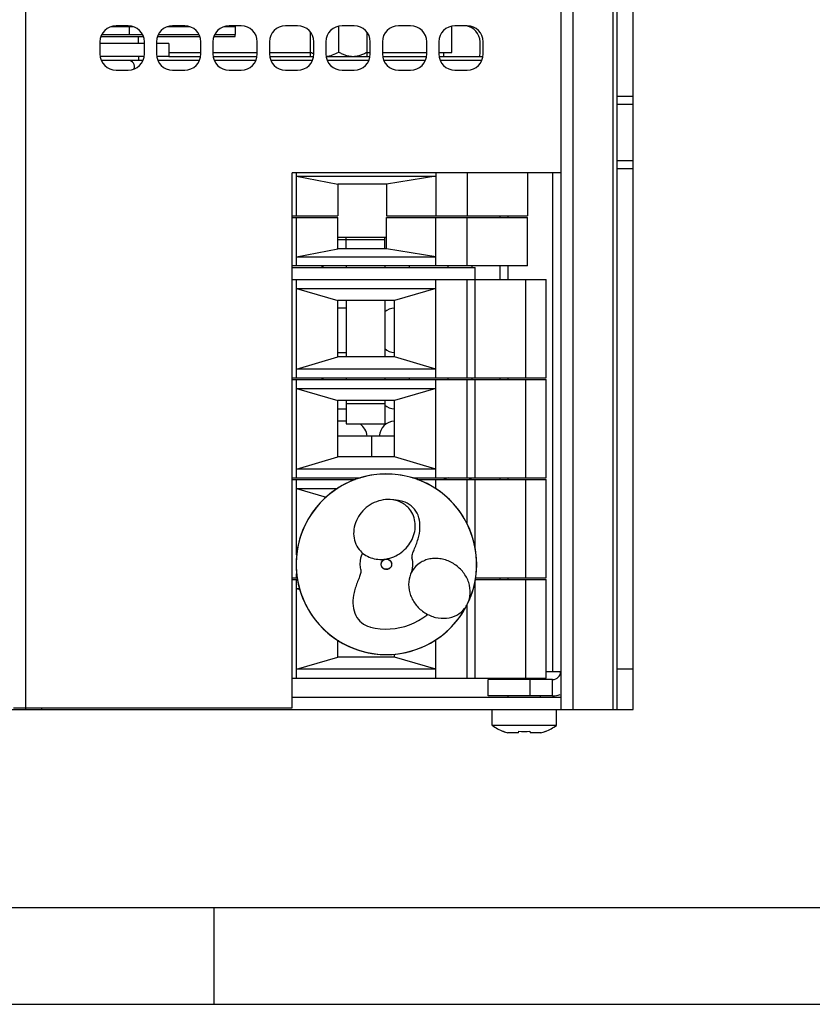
# Model space of a CAD drawing. Header units: millimetres. Extents: x 0 to 420, y 0 to 297.
# Tile 7 of 180: x 93 to 142, y 0 to 61. Entities that reach past the tile are written whole.
import ezdxf

# ---------------------------------------------------------------- set-up
doc = ezdxf.new("R2010")
doc.units = ezdxf.units.MM
doc.header["$LTSCALE"] = 23.1
doc.layers.get('0').update_dxf_attribs({"linetype": 'CONTINUOUS'})
doc.layers.add('ASSI', color=7, linetype='CONTINUOUS')

msp = doc.modelspace()

# ---------------------------------------------------------------- linework, layer by layer
at = {"color": 7, "linetype": 'CONTINUOUS'}
for p, q in [((99.7313, 60.597044), (99.7313, 60.097044)), ((106.3163, 60.597044), (106.3163, 60.097044)), ((119.7313, 58.997044), (119.7313, 60.626244)), ((102.20405, 58.997044), (104.1813, 58.997044)), ((102.20405, 58.747044), (104.168419, 58.747044)), ((104.9313, 58.997044), (107.6813, 58.997044)), ((104.944181, 58.747044), (107.668419, 58.747044)), ((108.4313, 58.997044), (110.9813, 58.997044)), ((108.444181, 58.747044), (111.168419, 58.747044)), ((111.944181, 58.747044), (114.668419, 58.747044)), ((114.4813, 58.997044), (114.6813, 58.997044)), ((115.4313, 58.997044), (118.1813, 58.997044)), ((115.444181, 58.747044), (118.168419, 58.747044)), ((118.9313, 58.997044), (119.7313, 58.997044)), ((118.944181, 58.747044), (121.668419, 58.747044)), ((119.2313, 58.747044), (119.2313, 58.997044)), ((126.4813, 51.522044), (109.8313, 51.522044)), ((109.8313, 18.372044), (109.8313, 51.522044)), ((110.117899, 48.872044), (110.117899, 51.522044)), ((110.117899, 51.322044), (118.7447, 51.322044)), ((110.117899, 51.322044), (112.6813, 50.822044)), ((118.7447, 51.322044), (115.6813, 50.822044)), ((118.7447, 51.522044), (118.7447, 48.872044)), ((120.6813, 51.522044), (120.6813, 48.872044)), ((124.4313, 51.522044), (124.4313, 48.872044)), ((115.6813, 50.822044), (112.6813, 50.822044)), ((112.6813, 50.822044), (112.6813, 48.872044)), ((115.6813, 50.822044), (115.6813, 48.872044)), ((109.8313, 48.872044), (112.6813, 48.872044)), ((115.6813, 48.872044), (124.4313, 48.872044)), ((122.7313, 48.772044), (122.7313, 48.872044)), ((123.2313, 48.772044), (123.2313, 48.872044)), ((109.8313, 48.772044), (112.6813, 48.772044)), ((110.117899, 45.772044), (110.117899, 48.772044)), ((112.6813, 46.822044), (112.6813, 48.772044)), ((115.6813, 48.772044), (124.4313, 48.772044)), ((115.6813, 46.822044), (115.6813, 48.772044)), ((118.7447, 45.772044), (118.7447, 48.772044)), ((120.6813, 45.772044), (120.6813, 48.772044)), ((124.4313, 45.772044), (124.4313, 48.772044)), ((113.1813, 46.822044), (113.1813, 47.522044)), ((113.1813, 47.397044), (115.5813, 47.397044)), ((115.5813, 46.822044), (115.5813, 47.522044)), ((110.117899, 46.322044), (112.6813, 46.822044)), ((115.6813, 46.822044), (112.6813, 46.822044)), ((118.7447, 46.322044), (115.6813, 46.822044)), ((124.4313, 45.772044), (109.8313, 45.772044)), ((110.117899, 46.322044), (118.7447, 46.322044)), ((111.6813, 45.772044), (111.6813, 45.672044)), ((113.1813, 45.772044), (113.1813, 45.672044)), ((115.5813, 45.772044), (115.5813, 45.672044)), ((117.0813, 45.772044), (117.0813, 45.672044)), ((119.4813, 45.772044), (119.4813, 45.672044)), ((120.9813, 45.772044), (120.9813, 45.672044)), ((122.7313, 44.922044), (122.7313, 45.772044)), ((123.2313, 44.922044), (123.2313, 45.772044)), ((110.117899, 38.822044), (110.117899, 44.922044)), ((118.7447, 38.822044), (118.7447, 44.922044)), ((121.1813, 44.922044), (125.5813, 44.922044)), ((124.3313, 38.822044), (124.3313, 44.922044)), ((125.5813, 38.822044), (125.5813, 44.922044)), ((110.117899, 44.372044), (118.7447, 44.372044)), ((110.117899, 44.372044), (112.6813, 43.622044)), ((118.7447, 44.372044), (116.1813, 43.622044)), ((116.1813, 43.622044), (112.6813, 43.622044)), ((112.6813, 40.122044), (112.6813, 43.622044)), ((113.1813, 43.622044), (113.1813, 40.122044)), ((115.5813, 43.622044), (115.5813, 40.122044)), ((116.1813, 40.122044), (116.1813, 43.622044)), ((110.117899, 39.372044), (112.6813, 40.122044)), ((116.1813, 40.122044), (112.6813, 40.122044)), ((118.7447, 39.372044), (116.1813, 40.122044)), ((118.7447, 39.372044), (110.117899, 39.372044)), ((110.117899, 32.622044), (110.117899, 38.722044)), ((111.6813, 38.822044), (111.6813, 38.722044)), ((113.1813, 38.822044), (113.1813, 38.722044)), ((115.5813, 38.822044), (115.5813, 38.722044)), ((117.0813, 38.822044), (117.0813, 38.722044)), ((118.7447, 32.622044), (118.7447, 38.722044)), ((119.4813, 38.822044), (119.4813, 38.722044)), ((120.9813, 38.822044), (120.9813, 38.722044)), ((121.1813, 38.822044), (125.5813, 38.822044)), ((121.1813, 38.722044), (125.5813, 38.722044)), ((122.7313, 38.722044), (122.7313, 38.822044)), ((123.2313, 38.722044), (123.2313, 38.822044)), ((124.3313, 32.622044), (124.3313, 38.722044)), ((125.5813, 32.622044), (125.5813, 38.722044)), ((110.117899, 38.172044), (118.7447, 38.172044)), ((110.117899, 38.172044), (112.6813, 37.422044)), ((118.7447, 38.172044), (116.1813, 37.422044)), ((116.1813, 37.422044), (112.6813, 37.422044)), ((112.6813, 33.922044), (112.6813, 37.422044)), ((113.1813, 37.422044), (113.1813, 35.967044)), ((113.1813, 37.237044), (115.5813, 37.237044)), ((115.5813, 37.422044), (115.5813, 35.967044)), ((116.1813, 33.922044), (116.1813, 37.422044)), ((113.1813, 35.967044), (115.5813, 35.967044)), ((116.1813, 35.217044), (112.6813, 35.217044)), ((110.117899, 33.172044), (112.6813, 33.922044)), ((116.1813, 33.922044), (112.6813, 33.922044)), ((118.7447, 33.172044), (116.1813, 33.922044)), ((118.7447, 33.172044), (110.117899, 33.172044)), ((110.117899, 27.866205), (110.117899, 32.522044)), ((118.7447, 31.95339), (118.7447, 32.522044)), ((121.1813, 32.622044), (125.5813, 32.622044)), ((121.1813, 32.522044), (125.5813, 32.522044)), ((122.7313, 32.522044), (122.7313, 32.622044)), ((123.2313, 32.522044), (123.2313, 32.622044)), ((124.3313, 26.422044), (124.3313, 32.522044)), ((125.5813, 26.422044), (125.5813, 32.522044)), ((110.117899, 31.972044), (112.645599, 31.972044)), ((110.117899, 31.972044), (111.946839, 31.436933)), ((118.717592, 31.972044), (118.7447, 31.972044)), ((118.7447, 31.972044), (118.725679, 31.966479)), ((110.560298, 29.529295), (110.419902, 29.179134)), ((110.684785, 29.78779), (110.560298, 29.529295)), ((115.390227, 27.421411), (115.460433, 27.513231)), ((115.460433, 27.513231), (115.497804, 27.536353)), ((115.550569, 27.569002), (115.564497, 27.57762)), ((115.672619, 27.59451), (115.772484, 27.586232)), ((115.732933, 27.58951), (115.803298, 27.575519)), ((115.772484, 27.586232), (115.88177, 27.530575)), ((115.803298, 27.575519), (115.829212, 27.55895)), ((115.88177, 27.530575), (115.946999, 27.462751)), ((115.885707, 27.522828), (115.905825, 27.509965)), ((115.905825, 27.509965), (115.920259, 27.492181)), ((115.946999, 27.462751), (115.962854, 27.438414)), ((115.355074, 27.296544), (115.390227, 27.421411)), ((115.356909, 27.28047), (115.355074, 27.296544)), ((115.360532, 27.234964), (115.359518, 27.29625)), ((115.368929, 27.17517), (115.363886, 27.219346)), ((115.409007, 27.090688), (115.368929, 27.17517)), ((115.383656, 27.396612), (115.397237, 27.434346)), ((115.407678, 27.092757), (115.400861, 27.109246)), ((115.41498, 27.085177), (115.407678, 27.092757)), ((115.518834, 26.988172), (115.484563, 27.017448)), ((115.533498, 26.983105), (115.518834, 26.988172)), ((115.602158, 26.954659), (115.520877, 26.991962)), ((115.80351, 26.972044), (115.554289, 26.972044)), ((115.680272, 26.9449), (115.623544, 26.951987)), ((115.706411, 26.945855), (115.634281, 26.948277)), ((115.723309, 26.947634), (115.680272, 26.9449)), ((115.756354, 26.953608), (115.706411, 26.945855)), ((115.796971, 26.971714), (115.723309, 26.947634)), ((115.867795, 27.003287), (115.756354, 26.953608)), ((115.933064, 27.063138), (115.852176, 26.996324)), ((115.95301, 27.089958), (115.867795, 27.003287)), ((115.959529, 27.101499), (115.948171, 27.085036)), ((115.977713, 27.133696), (115.95301, 27.089958)), ((115.962854, 27.438414), (116.00441, 27.323281)), ((115.992113, 27.170104), (115.96995, 27.119951)), ((116.000762, 27.201563), (115.977713, 27.133696)), ((115.985106, 27.381105), (116.007783, 27.291647)), ((115.993771, 27.182968), (115.992113, 27.170104)), ((116.00441, 27.323281), (116.000762, 27.201563)), ((110.117899, 26.422044), (110.117899, 26.688084)), ((110.117899, 20.222044), (110.117899, 26.322044)), ((121.193203, 26.322044), (125.5813, 26.322044)), ((121.210578, 26.422044), (125.5813, 26.422044)), ((122.7313, 26.322044), (122.7313, 26.422044)), ((123.2313, 26.322044), (123.2313, 26.422044)), ((124.3313, 20.222044), (124.3313, 26.322044)), ((125.5813, 20.222044), (125.5813, 26.322044)), ((110.117899, 25.772044), (110.292375, 25.772044)), ((110.117899, 25.772044), (110.306832, 25.716766)), ((120.710003, 24.816064), (120.825564, 25.068498)), ((120.79222, 24.99566), (120.919207, 25.301246)), ((120.414914, 24.286897), (120.605703, 24.613412)), ((118.7447, 20.222044), (118.7447, 22.592032)), ((112.6813, 21.522044), (112.6813, 22.551246)), ((112.734204, 22.517044), (112.6813, 22.517044)), ((110.117899, 20.772044), (112.6813, 21.522044)), ((116.1813, 21.522044), (112.6813, 21.522044)), ((116.1813, 21.522044), (116.1813, 21.701017)), ((118.7447, 20.772044), (116.1813, 21.522044)), ((116.82663, 21.795411), (116.897351, 21.809361)), ((118.7447, 20.772044), (110.117899, 20.772044)), ((121.1813, 20.222044), (125.5813, 20.222044)), ((125.5813, 20.622044), (126.4813, 20.622044)), ((126.4813, 19.022044), (109.8313, 19.022044)), ((93.3313, 18.372044), (109.8313, 18.372044)), ((93.3313, 18.272044), (93.3313, 18.372044)), ((94.3313, 18.272044), (94.3313, 18.372044)), ((27.2313, 18.272044), (126.4813, 18.272044)), ((122.92469, 16.904173), (122.929138, 16.92077)), ((123.862684, 16.822044), (123.210836, 16.822044)), ((123.862684, 16.822044), (123.889138, 16.92077)), ((124.573462, 16.92077), (124.599915, 16.822044)), ((125.251764, 16.822044), (124.599915, 16.822044)), ((125.533462, 16.92077), (125.537909, 16.904173)), ((18, 6), (414.000005, 6))]:
    msp.add_line(p, q, dxfattribs=at)
at = {"color": 9, "linetype": 'CONTINUOUS'}
msp.add_line((125.9813, 51.522044), (125.9813, 20.622044), dxfattribs=at)
at = {"color": 2, "linetype": 'CONTINUOUS'}
for p, q in [((105, 0), (105, 6)), ((0, 0), (420, 0))]:
    msp.add_line(p, q, dxfattribs=at)
at = {"color": 7, "linetype": 'CONTINUOUS'}
for points in [[(120.825564, 25.068498), (120.9604, 25.414989), (121.072147, 25.770163), (121.160289, 26.132605), (121.224228, 26.500606), (121.263386, 26.872141), (121.277541, 27.245383), (121.266793, 27.618854), (121.231216, 27.99102), (121.170858, 28.360286), (121.085801, 28.724877), (120.976426, 29.083049), (120.84341, 29.433088), (120.687337, 29.773593), (120.508649, 30.103322), (120.307816, 30.42084), (120.085767, 30.724513), (119.843677, 31.012817), (119.58259, 31.284443), (119.30361, 31.538014), (119.00818, 31.772075), (118.697983, 31.985538), (118.374263, 32.177717), (118.037993, 32.347965), (117.690339, 32.495403), (117.333045, 32.619079), (116.968018, 32.718412), (116.596956, 32.792966), (116.221533, 32.842308), (115.843671, 32.866036), (115.46523, 32.864136), (115.087803, 32.83675), (114.712935, 32.783978), (114.342241, 32.705887), (113.97755, 32.602761), (113.620682, 32.475221), (113.273222, 32.323856), (112.936865, 32.1493), (112.613472, 31.952493), (112.304596, 31.734678), (112.011338, 31.496858), (111.73473, 31.23987), (111.47599, 30.964614), (111.236489, 30.672434), (111.017344, 30.364956), (110.8195, 30.043681), (110.643851, 29.710036)], [(120.906702, 25.276998), (121.007846, 25.556414), (121.113241, 25.925334), (121.192721, 26.30155), (121.245726, 26.680964), (121.272584, 27.060394), (121.273893, 27.439326), (121.24987, 27.817579), (121.200431, 28.19418), (121.125649, 28.566546), (121.025817, 28.932116), (120.901332, 29.289142), (120.753113, 29.636233), (120.582508, 29.971467), (120.391078, 30.292883), (120.179631, 30.599879), (119.948191, 30.892472), (119.697067, 31.169756), (119.42758, 31.42967), (119.141374, 31.670658), (118.8403, 31.891551), (118.525421, 32.091808), (118.197366, 32.270961), (117.857385, 32.428098), (117.507107, 32.562357), (117.147623, 32.673098), (116.779883, 32.759577), (116.406036, 32.820834), (116.029097, 32.856524), (115.651806, 32.866814), (115.274902, 32.851991), (114.898471, 32.811984), (114.523355, 32.746426), (114.152322, 32.655214), (113.788353, 32.538586), (113.433225, 32.396799), (113.088451, 32.23071), (112.756467, 32.041906), (112.439313, 31.832064), (112.137618, 31.601984), (111.851734, 31.351917), (111.58243, 31.082029), (111.332067, 30.793976), (111.103088, 30.490439), (110.896619, 30.174015), (110.712527, 29.845656)], [(116.705823, 31.155297), (116.427086, 31.218344), (116.13116, 31.263027), (115.908651, 31.28191)], [(110.643851, 29.710036), (110.491306, 29.365607), (110.362465, 29.012205), (110.257656, 28.651304), (110.177207, 28.284068), (110.121606, 27.911961), (110.091213, 27.5368), (110.086076, 27.16029), (110.106232, 26.784069), (110.151711, 26.409932), (110.222351, 26.039793), (110.317636, 25.675456), (110.437088, 25.31839), (110.580317, 24.969973), (110.746906, 24.631729), (110.936047, 24.305307), (111.146753, 23.992268), (111.378112, 23.694028), (111.629151, 23.412062), (111.898541, 23.147808), (112.184901, 22.902405), (112.486952, 22.676887), (112.803337, 22.472351), (113.132603, 22.289714), (113.473203, 22.129683), (113.823594, 21.992957), (114.182131, 21.880249), (114.547262, 21.791944), (114.917577, 21.728231), (115.291551, 21.689374), (115.667358, 21.675678), (116.043147, 21.687371), (116.417055, 21.724303), (116.787584, 21.786169), (117.153415, 21.872762), (117.512976, 21.983891), (117.864482, 22.119146), (118.206354, 22.277831), (118.537079, 22.459238), (118.855061, 22.662618), (119.158641, 22.887114), (119.446421, 23.131648), (119.717176, 23.395078), (119.969639, 23.676237), (120.202578, 23.973973), (120.414914, 24.286897)], [(110.419902, 29.179134), (110.303498, 28.820832), (110.21152, 28.455761), (110.144434, 28.08562), (110.102364, 27.712052), (110.085372, 27.336307), (110.093631, 26.959849), (110.127305, 26.584612), (110.186222, 26.212524), (110.269932, 25.84541), (110.378039, 25.484767), (110.510227, 25.132019), (110.666067, 24.788749), (110.844775, 24.456553), (111.045546, 24.136904), (111.267611, 23.83125), (111.510046, 23.541156), (111.771544, 23.268065), (112.050812, 23.013192), (112.346621, 22.777691), (112.657623, 22.562795), (112.982378, 22.369506), (113.319364, 22.198565), (113.667049, 22.050716), (114.023879, 21.926716), (114.388245, 21.827158), (114.758475, 21.752364), (115.132816, 21.70264), (115.509631, 21.678275), (115.887414, 21.679459), (116.264559, 21.706142), (116.639204, 21.758225), (117.009442, 21.835558), (117.373427, 21.937757), (117.729724, 22.064243), (118.077037, 22.214532), (118.413698, 22.388036), (118.73813, 22.584152), (119.049177, 22.80229), (119.345655, 23.041883), (119.625565, 23.30175), (119.88668, 23.580158), (120.127682, 23.875303), (120.348059, 24.18595), (120.547163, 24.510872)], [(114.087502, 26.954819), (114.067615, 27.080196), (114.056263, 27.278743), (114.069256, 27.477197), (114.106413, 27.672571), (114.167085, 27.861937), (114.212805, 27.960887)], [(115.379411, 27.398139), (115.436861, 27.489391), (115.53354, 27.563892)], [(115.631341, 27.595367), (115.744647, 27.593013), (115.858103, 27.547313), (115.93351, 27.480428)], [(115.93351, 27.480428), (115.946747, 27.463275), (115.998329, 27.35278), (116.005901, 27.231241), (115.986643, 27.154599)], [(117.275089, 27.589162), (117.301488, 27.397333), (117.30471, 27.198847), (117.283612, 27.001473), (117.238687, 26.808136), (117.182696, 26.650248)], [(115.423417, 27.070795), (115.379831, 27.145094), (115.354234, 27.264293), (115.374141, 27.384688), (115.379411, 27.398139)], [(115.729401, 26.948438), (115.664818, 26.945418), (115.546628, 26.97389), (115.447115, 27.04373), (115.423417, 27.070795)], [(115.986643, 27.154599), (115.968523, 27.115405), (115.891413, 27.021286), (115.785302, 26.961845), (115.729401, 26.948438)], [(110.153278, 26.427657), (110.188509, 26.205568), (110.271884, 25.839354), (110.380161, 25.478404), (110.512861, 25.125798), (110.668943, 24.783679), (110.847653, 24.452809), (111.048399, 24.134036), (111.27042, 23.828728), (111.512754, 23.538548), (111.774642, 23.264907), (112.055652, 23.008987), (112.354249, 22.772527), (112.66764, 22.557354), (112.993346, 22.364604), (113.330492, 22.194392), (113.678611, 22.046941), (114.037237, 21.92282), (114.403851, 21.823384), (114.774848, 21.749676), (115.147545, 21.701559), (115.521071, 21.678515), (115.894383, 21.680254), (116.266027, 21.706621), (116.634134, 21.757443), (116.657892, 21.762129)], [(114.654534, 23.390678), (114.688237, 23.381865), (114.987185, 23.316971), (115.29135, 23.274876), (115.600032, 23.25641), (115.910483, 23.262114), (116.218872, 23.291773), (116.522481, 23.344785), (116.820384, 23.420761), (117.111538, 23.519251), (117.394532, 23.639681), (117.667456, 23.781281), (117.928556, 23.943287), (118.176279, 24.124722), (118.228047, 24.169084)]]:
    msp.add_lwpolyline(points, dxfattribs=at)
for centre, radius, start, end in [((124.222778, 20.160696), 3.488642, 248.2341252, 253.13799239), ((124.2313, 20.439146), 3.534974, 264.44545247, 275.55454753), ((124.239822, 20.160696), 3.488642, 286.86200761, 291.7658748)]:
    msp.add_arc(centre, radius, start, end, dxfattribs=at)
for points, knots in [([(115.908651, 31.28191), (115.720644, 31.292525), (115.334287, 31.257701), (114.787391, 31.049922), (114.307969, 30.703127), (113.933086, 30.248952), (113.699289, 29.721727), (113.621538, 29.166785), (113.717168, 28.631581), (113.888884, 28.316756), (113.997041, 28.181131)], [0, 0, 0, 0, 0.125622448, 0.25481689, 0.38585667, 0.516002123, 0.643158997, 0.765871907, 0.884274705, 1, 1, 1, 1]), ([(117.124367, 30.67509), (116.982587, 30.852877), (116.606932, 31.151649), (116.143985, 31.268623), (115.908651, 31.28191)], [0, 0, 0, 0, 0.49102754, 1, 1, 1, 1]), ([(117.577306, 30.444935), (117.489691, 30.615237), (117.24414, 30.924968), (116.891142, 31.106363), (116.705841, 31.155337)], [0, 0, 0, 0, 0.49981146, 1, 1, 1, 1]), ([(115.631341, 27.595367), (115.803799, 27.622079), (116.146579, 27.720138), (116.609301, 27.988685), (117.00042, 28.355611), (117.288771, 28.800591), (117.456145, 29.2904), (117.489715, 29.792875), (117.38189, 30.270574), (117.222468, 30.552076), (117.124367, 30.67509)], [0, 0, 0, 0, 0.128288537, 0.258889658, 0.389840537, 0.518929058, 0.644790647, 0.766398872, 0.884335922, 1, 1, 1, 1]), ([(117.3022, 27.902667), (117.328838, 27.995593), (117.405788, 28.193024), (117.530751, 28.500571), (117.64569, 28.83643), (117.755125, 29.286687), (117.787246, 29.839601), (117.670933, 30.262949), (117.577306, 30.444935)], [0, 0, 0, 0, 0.109987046, 0.240566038, 0.377932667, 0.513354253, 0.767145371, 1, 1, 1, 1]), ([(113.997041, 28.181131), (114.088066, 28.06699), (114.306707, 27.862854), (114.708375, 27.654881), (115.162099, 27.55804), (115.475548, 27.571237), (115.631341, 27.595367)], [0, 0, 0, 0, 0.241403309, 0.486990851, 0.739319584, 1, 1, 1, 1]), ([(117.275079, 27.58914), (117.270497, 27.612086), (117.258323, 27.717407), (117.279569, 27.823716), (117.3022, 27.902667)], [0, 0, 0, 0, 0.221729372, 1, 1, 1, 1]), ([(120.710003, 24.816065), (120.806331, 25.013204), (120.920547, 25.461952), (120.816815, 26.156813), (120.474652, 26.796677), (120.021644, 27.215582), (119.595079, 27.454729), (119.252334, 27.576533), (118.899943, 27.637703), (118.549453, 27.637657), (118.212197, 27.573651), (117.801772, 27.407753), (117.53783, 27.194247), (117.40299, 27.025162)], [0, 0, 0, 0, 0.118555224, 0.242314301, 0.371418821, 0.503401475, 0.569445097, 0.634721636, 0.698936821, 0.761786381, 0.823119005, 0.883145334, 1, 1, 1, 1]), ([(114.087512, 26.95484), (114.092079, 26.931905), (114.104204, 26.826607), (114.082983, 26.72033), (114.060376, 26.641385)], [0, 0, 0, 0, 0.221655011, 1, 1, 1, 1]), ([(117.40299, 27.025162), (117.335212, 26.940171), (117.256772, 26.816199), (117.196672, 26.683972), (117.182696, 26.650248)], [0, 0, 0, 0, 0.748608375, 1, 1, 1, 1]), ([(114.060376, 26.641385), (114.033764, 26.548456), (113.9569, 26.35107), (113.83202, 26.043641), (113.717203, 25.707924), (113.607737, 25.257816), (113.575686, 24.704977), (113.69206, 24.281701), (113.785727, 24.099761)], [0, 0, 0, 0, 0.11001249, 0.240545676, 0.377870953, 0.513291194, 0.767108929, 1, 1, 1, 1]), ([(117.182696, 26.650248), (117.099849, 26.450342), (117.012567, 26.002642), (117.145254, 25.323683), (117.503446, 24.706425), (117.958959, 24.307165), (118.382791, 24.082338), (118.828149, 23.934667), (119.405624, 23.889473), (120.05336, 24.083052), (120.398018, 24.365307), (120.530316, 24.531203)], [0, 0, 0, 0, 0.119132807, 0.243621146, 0.373134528, 0.505180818, 0.571119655, 0.636263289, 0.762569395, 0.883182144, 1, 1, 1, 1]), ([(113.785727, 24.099761), (113.873162, 23.929927), (114.117976, 23.620984), (114.469827, 23.439872), (114.654524, 23.390656)], [0, 0, 0, 0, 0.499840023, 1, 1, 1, 1])]:
    msp.add_open_spline(points, degree=3, knots=knots, dxfattribs=at)
msp.add_open_spline([(120.530316, 24.531203), (120.600313, 24.618976), (120.660716, 24.715196), (120.710003, 24.816065)], degree=3, dxfattribs=at)
at = {"layer": 'ASSI', "color": 7, "linetype": 'CONTINUOUS'}
for p, q in [((126.4813, 89.772044), (126.4813, 18.272044)), ((129.9813, 18.272044), (129.9813, 89.772044)), ((98.619543, 60.597044), (99.993057, 60.597044)), ((99.6813, 60.647044), (98.9313, 60.647044)), ((102.119543, 60.597044), (103.493057, 60.597044)), ((103.1813, 60.647044), (102.4313, 60.647044)), ((105.619543, 60.597044), (106.3163, 60.597044)), ((106.6813, 60.647044), (105.9313, 60.647044)), ((106.3163, 60.597044), (106.3163, 60.647044)), ((110.1813, 60.647044), (109.4313, 60.647044)), ((112.7313, 59.01777), (112.7313, 60.626244)), ((113.6813, 60.647044), (112.9313, 60.647044)), ((117.1813, 60.647044), (116.4313, 60.647044)), ((120.6813, 60.647044), (119.9313, 60.647044)), ((97.986407, 59.972044), (100.626193, 59.972044)), ((98.040021, 60.097044), (100.572578, 60.097044)), ((100.31855, 59.547044), (100.31855, 59.972044)), ((101.486407, 59.972044), (104.126193, 59.972044)), ((101.540021, 60.097044), (104.072578, 60.097044)), ((104.986407, 59.972044), (106.3163, 59.972044)), ((105.040021, 60.097044), (106.3163, 60.097044)), ((106.3163, 59.972044), (106.3163, 60.097044)), ((110.9813, 58.747044), (110.9813, 60.24593)), ((114.4813, 58.747044), (114.4813, 60.24593)), ((97.9313, 59.647044), (97.9313, 58.897044)), ((100.6813, 59.547044), (97.9313, 59.547044)), ((100.6813, 58.897044), (100.6813, 59.647044)), ((101.4313, 59.647044), (101.4313, 58.897044)), ((102.20405, 59.547044), (101.4313, 59.547044)), ((102.20405, 59.547044), (102.20405, 58.747044)), ((104.1813, 58.897044), (104.1813, 59.647044)), ((104.9313, 59.647044), (104.9313, 58.897044)), ((107.6813, 58.897044), (107.6813, 59.647044)), ((108.4313, 59.647044), (108.4313, 58.897044)), ((111.1813, 58.897044), (111.1813, 59.647044)), ((111.9313, 59.647044), (111.9313, 58.897044)), ((114.6813, 58.897044), (114.6813, 59.647044)), ((115.4313, 59.647044), (115.4313, 58.897044)), ((118.1813, 58.897044), (118.1813, 59.647044)), ((118.9313, 59.647044), (118.9313, 58.897044)), ((121.4813, 58.897044), (121.4813, 59.647044)), ((121.6813, 58.897044), (121.6813, 59.647044)), ((100.668419, 58.747044), (97.944181, 58.747044)), ((100.31855, 58.747044), (100.31855, 58.497044)), ((102.20405, 58.747044), (101.444181, 58.747044)), ((100.31855, 58.497044), (98.015327, 58.497044)), ((100.31855, 58.522044), (100.606913, 58.522044)), ((101.505687, 58.522044), (104.106913, 58.522044)), ((105.005687, 58.522044), (107.606913, 58.522044)), ((108.505687, 58.522044), (111.106913, 58.522044)), ((112.005687, 58.522044), (114.606913, 58.522044)), ((115.505687, 58.522044), (118.106913, 58.522044)), ((119.005687, 58.522044), (121.606913, 58.522044)), ((98.9313, 57.897044), (99.6813, 57.897044)), ((102.4313, 57.897044), (103.1813, 57.897044)), ((105.9313, 57.897044), (106.6813, 57.897044)), ((109.4313, 57.897044), (110.1813, 57.897044)), ((112.9313, 57.897044), (113.6813, 57.897044)), ((116.4313, 57.897044), (117.1813, 57.897044)), ((119.9313, 57.897044), (120.6813, 57.897044)), ((130.9813, 56.272044), (129.9813, 56.272044)), ((130.9813, 55.772044), (129.9813, 55.772044)), ((130.9813, 52.272044), (129.9813, 52.272044)), ((130.9813, 51.772044), (129.9813, 51.772044)), ((115.6813, 47.522044), (112.6813, 47.522044)), ((112.7313, 47.397044), (113.1813, 47.397044)), ((109.8313, 45.672044), (121.1813, 45.672044)), ((121.1813, 38.822044), (121.1813, 45.672044)), ((109.8313, 44.922044), (121.1813, 44.922044)), ((120.6813, 38.822044), (120.6813, 44.922044)), ((113.1813, 43.147044), (112.7313, 43.147044)), ((112.7313, 40.397044), (113.1813, 40.397044)), ((109.8313, 38.822044), (121.1813, 38.822044)), ((109.8313, 38.722044), (121.1813, 38.722044)), ((120.6813, 32.622044), (120.6813, 38.722044)), ((121.1813, 32.622044), (121.1813, 38.722044)), ((112.7313, 36.897044), (113.1813, 36.897044)), ((113.1813, 36.147044), (112.7313, 36.147044)), ((109.8313, 32.622044), (114.045744, 32.622044)), ((109.8313, 32.522044), (113.746922, 32.522044)), ((117.322147, 32.622044), (121.1813, 32.622044)), ((117.613372, 32.522044), (121.1813, 32.522044)), ((120.6813, 29.784734), (120.6813, 32.522044)), ((121.1813, 28.301422), (121.1813, 32.522044)), ((109.8313, 26.422044), (110.150239, 26.422044)), ((109.8313, 26.322044), (110.168484, 26.322044)), ((121.1813, 20.222044), (121.1813, 26.247489)), ((120.6813, 20.222044), (120.6813, 24.763363)), ((130.9813, 20.772044), (129.9813, 20.772044)), ((109.8313, 20.222044), (121.1813, 20.222044)), ((123.2313, 20.122044), (123.2313, 20.222044)), ((125.2313, 20.122044), (125.2313, 20.222044)), ((125.9813, 20.122044), (121.9813, 20.122044)), ((121.9813, 19.122044), (121.9813, 20.122044)), ((124.5813, 19.122044), (124.5813, 20.122044)), ((123.2313, 19.022044), (123.2313, 19.122044)), ((125.2313, 19.022044), (125.2313, 19.122044)), ((92.5813, 18.372044), (93.3313, 18.372044)), ((122.2313, 17.287044), (122.2313, 18.272044)), ((126.2313, 17.287044), (126.2313, 18.272044)), ((126.4813, 18.272044), (130.9813, 18.272044)), ((126.2313, 17.287044), (122.2313, 17.287044))]:
    msp.add_line(p, q, dxfattribs=at)
at = {"layer": 'ASSI', "color": 9, "linetype": 'CONTINUOUS'}
for p, q in [((127.2313, 89.772044), (127.2313, 18.272044)), ((129.7313, 18.272044), (129.7313, 89.772044)), ((93.3313, 18.372044), (93.3313, 89.672044)), ((114.7563, 35.217044), (114.7563, 33.922044)), ((125.9813, 19.122044), (125.9813, 20.122044))]:
    msp.add_line(p, q, dxfattribs=at)
at = {"layer": 'ASSI', "color": 3, "linetype": 'CONTINUOUS'}
for p, q in [((130.9813, 18.272044), (130.9813, 89.772044)), ((125.9813, 19.122044), (121.9813, 19.122044))]:
    msp.add_line(p, q, dxfattribs=at)
at = {"layer": 'ASSI', "color": 7, "linetype": 'CONTINUOUS'}
for centre, radius, start, end in [((98.9313, 59.647044), 1, 90, 180), ((99.6813, 59.647044), 1, 0, 90), ((102.4313, 59.647044), 1, 90, 180), ((103.1813, 59.647044), 1, 0, 90), ((105.9313, 59.647044), 1, 90, 180), ((106.6813, 59.647044), 1, 0, 90), ((109.4313, 59.647044), 1, 90, 180), ((110.1813, 59.647044), 1, 0, 90), ((112.9313, 59.647044), 1, 90, 180), ((113.6813, 59.647044), 1, 0, 90), ((116.4313, 59.647044), 1, 90, 180), ((117.1813, 59.647044), 1, 0, 90), ((119.9313, 59.647044), 1, 90, 180), ((120.4813, 59.647044), 1, 0, 83.8922766), ((120.6813, 59.647044), 1, 0, 90), ((98.9313, 58.897044), 1, 180, 270), ((99.6813, 58.897044), 1, 270, 360), ((102.4313, 58.897044), 1, 180, 270), ((103.1813, 58.897044), 1, 270, 360), ((105.9313, 58.897044), 1, 180, 270), ((106.6813, 58.897044), 1, 270, 360), ((109.4313, 58.897044), 1, 180, 270), ((110.1813, 58.897044), 1, 270, 360), ((112.39488, 61.461384), 2.823022, 239.95149522, 242.9285088), ((112.220972, 61.124308), 2.443732, 242.96252881, 244.82018224), ((112.9313, 58.897044), 1, 180, 270), ((113.6813, 58.897044), 1, 270, 360), ((116.4313, 58.897044), 1, 180, 270), ((117.1813, 58.897044), 1, 270, 360), ((119.9313, 58.897044), 1, 180, 270), ((120.6813, 58.897044), 1, 270, 360), ((120.4813, 58.897044), 1, 351.34720688, 360), ((99.69355, 58.122044), 0.375, 334.78625707, 90), ((112.7313, 48.397044), 1, 267.10928892, 270), ((112.7313, 45.647044), 1, 172.80284939, 178.54991718), ((112.7313, 42.147044), 1, 90, 92.89071108), ((116.2313, 42.147044), 1, 92.89071108, 130.58429089), ((112.7313, 41.397044), 1, 267.10928892, 270), ((116.2313, 41.397044), 1, 229.41570911, 267.10928892), ((112.7313, 38.647044), 1, 169.8976584, 175.67744101), ((112.7313, 37.897044), 1, 267.10928892, 270), ((116.2313, 37.897044), 1, 229.41570911, 267.10928892), ((112.7313, 35.147044), 1, 90, 92.89071108), ((116.2313, 35.147044), 1, 92.89071108, 175.96931566), ((113.4813, 35.147044), 1, 4.03685822, 55.14746988), ((119.7313, 31.647044), 1, 102.69116241, 118.84589949), ((120.4813, 31.647044), 1, 59.97788576, 78.4158781), ((125.9813, 20.622044), 0.5, 270, 360), ((124.2313, 20.089786), 3.443162, 234.4888424, 247.69855228), ((124.2313, 20.089786), 3.443162, 292.30144772, 305.5111576)]:
    msp.add_arc(centre, radius, start, end, dxfattribs=at)
at = {"layer": 'ASSI', "color": 3, "linetype": 'CONTINUOUS'}
msp.add_arc((125.9813, 20.622044), 1.5, 270, 287.90880146, dxfattribs=at)
at = {"layer": 'ASSI', "color": 7, "linetype": 'CONTINUOUS'}
for points, knots in [([(111.94369, 58.749957), (112.012577, 58.754536), (112.150327, 58.774664), (112.419062, 58.853698), (112.609288, 58.947327), (112.7313, 59.01777)], [0, 0, 0, 0, 0.247038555, 0.495870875, 1, 1, 1, 1]), ([(112.7313, 59.01777), (112.799099, 58.978627), (112.93702, 58.905734), (113.15298, 58.818243), (113.376893, 58.760614), (113.5301, 58.747044), (113.6063, 58.747044)], [0, 0, 0, 0, 0.253613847, 0.504645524, 0.753149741, 1, 1, 1, 1]), ([(113.6063, 58.747044), (113.6825, 58.747044), (113.835707, 58.760614), (114.05962, 58.818243), (114.27558, 58.905734), (114.413501, 58.978627), (114.4813, 59.01777)], [0, 0, 0, 0, 0.246850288, 0.495354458, 0.746386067, 1, 1, 1, 1])]:
    msp.add_open_spline(points, degree=3, knots=knots, dxfattribs=at)

doc.saveas('drawing.dxf')
